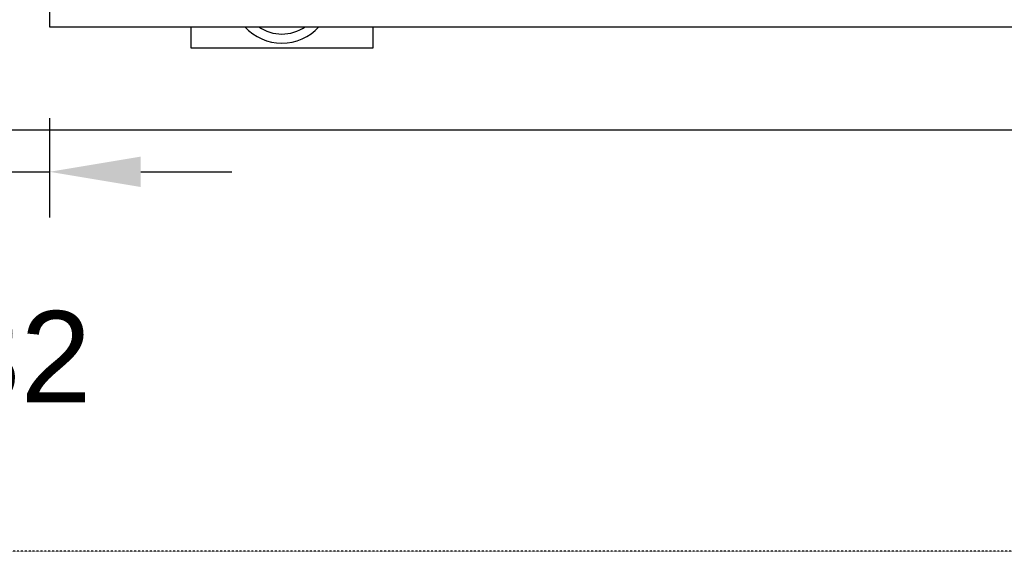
# Model space of a CAD drawing. Extents: x -90708 to 277869, y -117 to 207445.
# Tile 131 of 233: x -77016 to -76475, y 126418 to 126710. Entities that reach past the tile are written whole.
import ezdxf

# ---------------------------------------------------------------- set-up
doc = ezdxf.new("R2010")
doc.units = 0
doc.header["$MEASUREMENT"] = 0
doc.header["$PDMODE"] = 3
doc.header["$PDSIZE"] = 0.005
doc.linetypes.add('DASHDOT', pattern=[1, 0.5, -0.25, 0, -0.25])
doc.layers.get('Defpoints').update_dxf_attribs({"linetype": 'CONTINUOUS'})
for name, color, linetype in [('ARQ - EQUIPO CONDENSADORA', 40, 'CONTINUOUS'), ('ARQ-DETALHES', 7, 'CONTINUOUS'), ('ARQ-GRELHAS', 30, 'CONTINUOUS'), ('ARQ-TEXTO4', 4, 'CONTINUOUS')]:
    doc.layers.add(name, color=color, linetype=linetype)
doc.layers.add('ARQ-COTAS', color=20, linetype='CONTINUOUS', lineweight=18)
doc.styles.add('ARIAL', font='arial.ttf')
doc.dimstyles.new('COTA-50', dxfattribs={"dimscale": 0, "dimtxt": 50, "dimasz": 50, "dimexe": 25, "dimexo": 50, "dimgap": 0.04, "dimtad": 1, "dimdec": 0, "dimzin": 9, "dimdsep": 46, "dimtxsty": 'ARIAL', "dimcen": 1, "dimdle": 75, "dimclrd": 256, "dimclre": 256, "dimclrt": 2, "dimaunit": 1, "dimadec": 0, "dimazin": 0, "dimtfac": 2, "dimtdec": 0, "dimtmove": 2, "dimatfit": 0, "dimfxl": 0.05, "dimtolj": 1, "dimtzin": 4, "dimarcsym": 0})

# ---------------------------------------------------------------- blocks, each defined once
blk = doc.blocks.new('*D1021')
at = {"layer": 'ARQ-COTAS', "lineweight": -2, "transparency": 16777216}
for p, q in [((-77031.19, 126656.01), (-77031.19, 126601.52)), ((-76999.29, 126656.01), (-76999.29, 126601.52)), ((-77081.19, 126626.52), (-77131.19, 126626.52)), ((-77031.19, 126626.52), (-76999.29, 126626.52)), ((-76949.29, 126626.52), (-76899.29, 126626.52))]:
    blk.add_line(p, q, dxfattribs=at)
at = {"layer": 'ARQ-COTAS', "transparency": 16777216}
for points in [[(-77081.19, 126634.85), (-77081.19, 126618.19), (-77031.19, 126626.52)], [(-76949.29, 126634.85), (-76949.29, 126618.19), (-76999.29, 126626.52)]]:
    blk.add_solid(points, dxfattribs=at)
at = {"layer": 'Defpoints', "color": 0, "transparency": 16777216}
for p in [(-77031.19, 126706.01), (-76999.29, 126706.01), (-76999.29, 126626.52)]:
    blk.add_point(p, dxfattribs=at)
at = {"layer": 'ARQ-COTAS', "color": 2, "transparency": 16777216, "insert": (-77015.24, 126524.82), "char_height": 50, "attachment_point": 5, "style": 'ARIAL'}
blk.add_mtext('\\A1;32', dxfattribs=at)

msp = doc.modelspace()

# ---------------------------------------------------------------- linework, layer by layer
at = {"layer": 'ARQ - EQUIPO CONDENSADORA', "linetype": 'Continuous'}
for p, q in [((-76999.293, 126717.674), (-76999.293, 126706.012)), ((-76999.293, 126706.012), (-76057.193, 126706.012))]:
    msp.add_line(p, q, dxfattribs=at)
at = {"layer": 'ARQ-DETALHES'}
msp.add_line((-78997.592, 126649.562), (-76003.492, 126649.562), dxfattribs=at)
at = {"layer": 'ARQ-GRELHAS', "linetype": 'DASHDOT', "ltscale": 0.05}
msp.add_lwpolyline([(-74204.173, 126418.457), (-81837.173, 126418.457), (-81837.173, 130419.457), (-74204.173, 130419.457)], close=True, dxfattribs=at)
at = {"layer": 'ARQ-TEXTO4'}
msp.add_line((-76821.793, 126694.562), (-76821.793, 126706.012), dxfattribs=at)
msp.add_lwpolyline([(-76921.793, 126706.012), (-76921.793, 126694.562), (-76821.793, 126694.562), (-76821.793, 126706.012)], dxfattribs=at)
for radius, start, end in [(27.5, 222.41886, 317.58114), (22.5, 235.53221, 304.46779)]:
    msp.add_arc((-76871.793, 126724.562), radius, start, end, dxfattribs=at)

# ---------------------------------------------------------------- dimensions: what is measured, and where the dimension line sits
at = {"layer": 'ARQ-COTAS'}
dim = msp.add_linear_dim(base=(-76999.293, 126626.519), p1=(-77031.193, 126706.012), p2=(-76999.293, 126706.012), dimstyle='COTA-50', override={"dimscale": 1}, dxfattribs=at)
dim.commit()
dim.dimension.update_dxf_attribs({"geometry": '*D1021', "text_midpoint": (-77015.243, 126524.822)})

doc.saveas('drawing.dxf')
